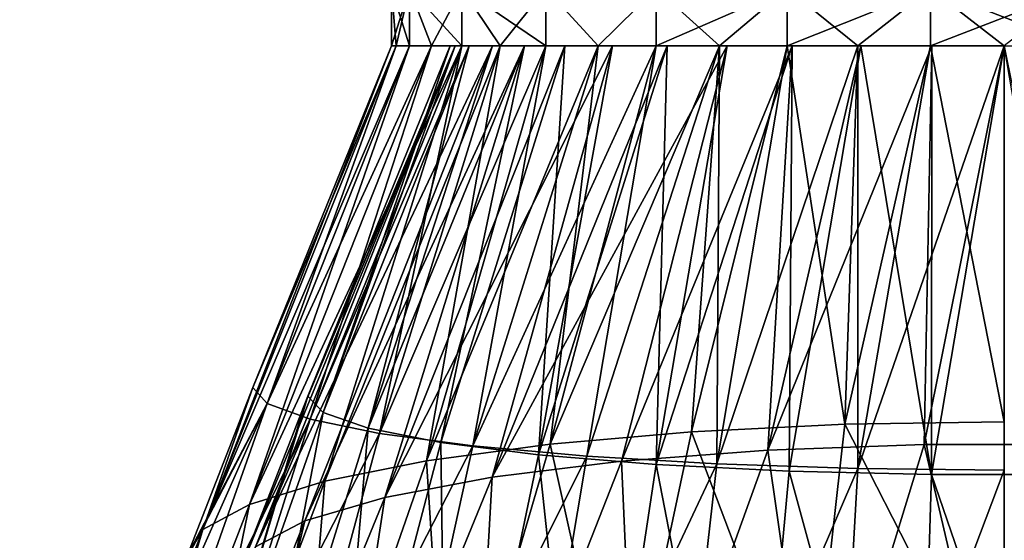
# Model space of a CAD drawing. Header units: millimetres. Extents: x -54 to 54, y -60 to 48.
# Tile 6 of 60: x -38 to 0, y -21 to -1. Entities that reach past the tile are written whole.
import ezdxf

# ---------------------------------------------------------------- set-up
doc = ezdxf.new("R2010")
doc.units = ezdxf.units.MM
doc.header["$LTSCALE"] = 41.718519
for name, color, linetype in [('268', 7, 'CONTINUOUS'), ('269', 7, 'CONTINUOUS'), ('271', 7, 'CONTINUOUS'), ('272', 7, 'CONTINUOUS'), ('273', 7, 'CONTINUOUS'), ('274', 7, 'CONTINUOUS')]:
    doc.layers.add(name, color=color, linetype=linetype)

msp = doc.modelspace()

# ---------------------------------------------------------------- linework, layer by layer
at = {"layer": '268', "linetype": 'Continuous'}
for points in [[(-22.817, 0, 5.624), (-23.5, 0), (-22.818, -2.2, 5.622), (-22.817, 0, 5.624)], [(-22.818, -2.2, 5.622), (-23.5, 0), (-23.329, -2.2, 2.831), (-22.818, -2.2, 5.622)], [(-23.329, -2.2, 2.831), (-23.5, 0), (-23.5, -2.2), (-23.329, -2.2, 2.831)], [(-21.974, -2.2, 8.331), (-22.817, 0, 5.624), (-22.818, -2.2, 5.622), (-21.974, -2.2, 8.331)], [(-20.808, 0, 10.921), (-22.817, 0, 5.624), (-20.809, -2.2, 10.919), (-20.808, 0, 10.921)], [(-20.809, -2.2, 10.919), (-22.817, 0, 5.624), (-21.974, -2.2, 8.331), (-20.809, -2.2, 10.919)], [(-19.341, -2.2, 13.349), (-20.808, 0, 10.921), (-20.809, -2.2, 10.919), (-19.341, -2.2, 13.349)], [(-17.59, -2.2, 15.583), (-20.808, 0, 10.921), (-19.341, -2.2, 13.349), (-17.59, -2.2, 15.583)], [(-17.59, 0, 15.583), (-20.808, 0, 10.921), (-17.59, -2.2, 15.583), (-17.59, 0, 15.583)], [(-13.349, 0, 19.34), (-17.59, 0, 15.583), (-15.583, -2.2, 17.59), (-13.349, 0, 19.34)], [(-15.583, -2.2, 17.59), (-17.59, 0, 15.583), (-17.59, -2.2, 15.583), (-15.583, -2.2, 17.59)], [(-13.348, -2.2, 19.341), (-13.349, 0, 19.34), (-15.583, -2.2, 17.59), (-13.348, -2.2, 19.341)], [(-8.333, 0, 21.973), (-13.349, 0, 19.34), (-10.919, -2.2, 20.809), (-8.333, 0, 21.973)], [(-10.919, -2.2, 20.809), (-13.349, 0, 19.34), (-13.348, -2.2, 19.341), (-10.919, -2.2, 20.809)], [(-8.331, -2.2, 21.974), (-8.333, 0, 21.973), (-10.919, -2.2, 20.809), (-8.331, -2.2, 21.974)], [(-5.622, -2.2, 22.818), (-8.333, 0, 21.973), (-8.331, -2.2, 21.974), (-5.622, -2.2, 22.818)], [(-2.833, 0, 23.329), (-8.333, 0, 21.973), (-5.622, -2.2, 22.818), (-2.833, 0, 23.329)], [(-2.831, -2.2, 23.329), (-2.833, 0, 23.329), (-5.622, -2.2, 22.818), (-2.831, -2.2, 23.329)], [(0, -2.2, 23.5), (-2.833, 0, 23.329), (-2.831, -2.2, 23.329), (0, -2.2, 23.5)], [(2.831, -2.2, 23.329), (-2.833, 0, 23.329), (0, -2.2, 23.5), (2.831, -2.2, 23.329)], [(2.833, 0, 23.329), (-2.833, 0, 23.329), (2.831, -2.2, 23.329), (2.833, 0, 23.329)]]:
    msp.add_3dface(points, dxfattribs=at)
at = {"layer": '269', "linetype": 'Continuous'}
for points in [[(-23.5, -2.2), (-22.817, 0, -5.624), (-23.329, -2.2, -2.831), (-23.5, -2.2)], [(-23.5, 0), (-22.817, 0, -5.624), (-23.5, -2.2), (-23.5, 0)], [(-23.329, -2.2, -2.831), (-22.817, 0, -5.624), (-22.818, -2.2, -5.622), (-23.329, -2.2, -2.831)], [(-22.818, -2.2, -5.622), (-22.817, 0, -5.624), (-21.974, -2.2, -8.331), (-22.818, -2.2, -5.622)], [(-22.817, 0, -5.624), (-20.808, 0, -10.921), (-21.974, -2.2, -8.331), (-22.817, 0, -5.624)], [(-21.974, -2.2, -8.331), (-20.808, 0, -10.921), (-20.809, -2.2, -10.919), (-21.974, -2.2, -8.331)], [(-20.809, -2.2, -10.919), (-20.808, 0, -10.921), (-19.341, -2.2, -13.349), (-20.809, -2.2, -10.919)], [(-20.808, 0, -10.921), (-17.59, 0, -15.583), (-19.341, -2.2, -13.349), (-20.808, 0, -10.921)], [(-19.341, -2.2, -13.349), (-17.59, 0, -15.583), (-17.59, -2.2, -15.583), (-19.341, -2.2, -13.349)], [(-17.59, -2.2, -15.583), (-17.59, 0, -15.583), (-15.583, -2.2, -17.59), (-17.59, -2.2, -15.583)], [(-17.59, 0, -15.583), (-13.349, 0, -19.34), (-15.583, -2.2, -17.59), (-17.59, 0, -15.583)], [(-15.583, -2.2, -17.59), (-13.349, 0, -19.34), (-13.348, -2.2, -19.341), (-15.583, -2.2, -17.59)], [(-13.349, 0, -19.34), (-8.333, 0, -21.973), (-13.348, -2.2, -19.341), (-13.349, 0, -19.34)], [(-13.348, -2.2, -19.341), (-8.333, 0, -21.973), (-10.919, -2.2, -20.809), (-13.348, -2.2, -19.341)], [(-10.919, -2.2, -20.809), (-8.333, 0, -21.973), (-8.331, -2.2, -21.974), (-10.919, -2.2, -20.809)], [(-8.333, 0, -21.973), (-2.833, 0, -23.329), (-8.331, -2.2, -21.974), (-8.333, 0, -21.973)], [(-8.331, -2.2, -21.974), (-2.833, 0, -23.329), (-5.622, -2.2, -22.818), (-8.331, -2.2, -21.974)], [(-5.622, -2.2, -22.818), (-2.833, 0, -23.329), (-2.831, -2.2, -23.329), (-5.622, -2.2, -22.818)], [(-2.833, 0, -23.329), (2.833, 0, -23.329), (-2.831, -2.2, -23.329), (-2.833, 0, -23.329)], [(-2.831, -2.2, -23.329), (2.833, 0, -23.329), (0, -2.2, -23.5), (-2.831, -2.2, -23.329)]]:
    msp.add_3dface(points, dxfattribs=at)
at = {"layer": '271', "linetype": 'Continuous'}
for points in [[(-23.329, -2.2, 2.831), (-23.5, -2.2), (-30.742, -20.763, 4.482), (-23.329, -2.2, 2.831)], [(-22.818, -2.2, 5.622), (-30.742, -20.763, 4.482), (-28.959, -19.799, 10.147), (-22.818, -2.2, 5.622)], [(-22.818, -2.2, 5.622), (-23.329, -2.2, 2.831), (-30.742, -20.763, 4.482), (-22.818, -2.2, 5.622)], [(-30.742, -20.763, 4.482), (-23.5, -2.2), (-28.828, -15.313, -0.946), (-30.742, -20.763, 4.482)], [(-21.974, -2.2, 8.331), (-22.818, -2.2, 5.622), (-28.959, -19.799, 10.147), (-21.974, -2.2, 8.331)], [(-20.809, -2.2, 10.919), (-28.959, -19.799, 10.147), (-26.062, -18.911, 15.367), (-20.809, -2.2, 10.919)], [(-20.809, -2.2, 10.919), (-21.974, -2.2, 8.331), (-28.959, -19.799, 10.147), (-20.809, -2.2, 10.919)], [(-19.341, -2.2, 13.349), (-26.062, -18.911, 15.367), (-22.164, -18.132, 19.943), (-19.341, -2.2, 13.349)], [(-19.341, -2.2, 13.349), (-20.809, -2.2, 10.919), (-26.062, -18.911, 15.367), (-19.341, -2.2, 13.349)], [(-17.59, -2.2, 15.583), (-19.341, -2.2, 13.349), (-22.164, -18.132, 19.943), (-17.59, -2.2, 15.583)], [(-15.583, -2.2, 17.59), (-22.164, -18.132, 19.943), (-17.414, -17.493, 23.698), (-15.583, -2.2, 17.59)], [(-15.583, -2.2, 17.59), (-17.59, -2.2, 15.583), (-22.164, -18.132, 19.943), (-15.583, -2.2, 17.59)], [(-13.348, -2.2, 19.341), (-15.583, -2.2, 17.59), (-17.414, -17.493, 23.698), (-13.348, -2.2, 19.341)], [(-10.919, -2.2, 20.809), (-17.414, -17.493, 23.698), (-11.995, -17.018, 26.488), (-10.919, -2.2, 20.809)], [(-10.919, -2.2, 20.809), (-13.348, -2.2, 19.341), (-17.414, -17.493, 23.698), (-10.919, -2.2, 20.809)], [(-8.331, -2.2, 21.974), (-11.995, -17.018, 26.488), (-6.115, -16.725, 28.207), (-8.331, -2.2, 21.974)], [(-8.331, -2.2, 21.974), (-10.919, -2.2, 20.809), (-11.995, -17.018, 26.488), (-8.331, -2.2, 21.974)], [(-5.622, -2.2, 22.818), (-8.331, -2.2, 21.974), (-6.115, -16.725, 28.207), (-5.622, -2.2, 22.818)], [(-2.831, -2.2, 23.329), (-6.115, -16.725, 28.207), (0, -16.627, 28.787), (-2.831, -2.2, 23.329)], [(-2.831, -2.2, 23.329), (-5.622, -2.2, 22.818), (-6.115, -16.725, 28.207), (-2.831, -2.2, 23.329)], [(0, -2.2, 23.5), (-2.831, -2.2, 23.329), (0, -16.627, 28.787), (0, -2.2, 23.5)], [(-31.345, -21.767, -1.408), (-30.742, -20.763, 4.482), (-28.828, -15.313, -0.946), (-31.345, -21.767, -1.408)], [(-11.995, -17.018, 26.488), (-7.487, -28.942, 32.626), (-6.115, -16.725, 28.207), (-11.995, -17.018, 26.488)], [(-7.487, -28.942, 32.626), (0, -28.69, 33.317), (-6.115, -16.725, 28.207), (-7.487, -28.942, 32.626)], [(-6.115, -16.725, 28.207), (0, -28.69, 33.317), (0, -16.627, 28.787), (-6.115, -16.725, 28.207)], [(-17.414, -17.493, 23.698), (-14.693, -29.688, 30.577), (-11.995, -17.018, 26.488), (-17.414, -17.493, 23.698)], [(-14.693, -29.688, 30.577), (-7.487, -28.942, 32.626), (-11.995, -17.018, 26.488), (-14.693, -29.688, 30.577)], [(-22.164, -18.132, 19.943), (-21.343, -30.9, 27.246), (-17.414, -17.493, 23.698), (-22.164, -18.132, 19.943)], [(-21.343, -30.9, 27.246), (-14.693, -29.688, 30.577), (-17.414, -17.493, 23.698), (-21.343, -30.9, 27.246)], [(-26.062, -18.911, 15.367), (-27.18, -32.533, 22.758), (-22.164, -18.132, 19.943), (-26.062, -18.911, 15.367)], [(-27.18, -32.533, 22.758), (-21.343, -30.9, 27.246), (-22.164, -18.132, 19.943), (-27.18, -32.533, 22.758)], [(-28.959, -19.799, 10.147), (-31.979, -34.525, 17.287), (-26.062, -18.911, 15.367), (-28.959, -19.799, 10.147)], [(-31.979, -34.525, 17.287), (-27.18, -32.533, 22.758), (-26.062, -18.911, 15.367), (-31.979, -34.525, 17.287)], [(-35.554, -36.798, 11.041), (-31.979, -34.525, 17.287), (-28.959, -19.799, 10.147), (-35.554, -36.798, 11.041)], [(-30.742, -20.763, 4.482), (-35.554, -36.798, 11.041), (-28.959, -19.799, 10.147), (-30.742, -20.763, 4.482)], [(-37.768, -39.265, 4.262), (-35.554, -36.798, 11.041), (-30.742, -20.763, 4.482), (-37.768, -39.265, 4.262)], [(-31.345, -21.767, -1.408), (-37.768, -39.265, 4.262), (-30.742, -20.763, 4.482), (-31.345, -21.767, -1.408)]]:
    msp.add_3dface(points, dxfattribs=at)
at = {"layer": '272', "linetype": 'Continuous'}
for points in [[(-28.828, -15.313, -0.946), (-23.329, -2.2, -2.831), (-28.271, -15.926, -6.419), (-28.828, -15.313, -0.946)], [(-23.5, -2.2), (-23.329, -2.2, -2.831), (-28.828, -15.313, -0.946), (-23.5, -2.2)], [(-28.271, -15.926, -6.419), (-21.974, -2.2, -8.331), (-26.631, -16.523, -11.681), (-28.271, -15.926, -6.419)], [(-22.818, -2.2, -5.622), (-21.974, -2.2, -8.331), (-28.271, -15.926, -6.419), (-22.818, -2.2, -5.622)], [(-23.329, -2.2, -2.831), (-22.818, -2.2, -5.622), (-28.271, -15.926, -6.419), (-23.329, -2.2, -2.831)], [(-26.631, -16.523, -11.681), (-20.809, -2.2, -10.919), (-23.967, -17.073, -16.531), (-26.631, -16.523, -11.681)], [(-21.974, -2.2, -8.331), (-20.809, -2.2, -10.919), (-26.631, -16.523, -11.681), (-21.974, -2.2, -8.331)], [(-23.967, -17.073, -16.531), (-17.59, -2.2, -15.583), (-20.382, -17.555, -20.782), (-23.967, -17.073, -16.531)], [(-19.341, -2.2, -13.349), (-17.59, -2.2, -15.583), (-23.967, -17.073, -16.531), (-19.341, -2.2, -13.349)], [(-20.809, -2.2, -10.919), (-19.341, -2.2, -13.349), (-23.967, -17.073, -16.531), (-20.809, -2.2, -10.919)], [(-15.583, -2.2, -17.59), (-13.348, -2.2, -19.341), (-20.382, -17.555, -20.782), (-15.583, -2.2, -17.59)], [(-17.59, -2.2, -15.583), (-15.583, -2.2, -17.59), (-20.382, -17.555, -20.782), (-17.59, -2.2, -15.583)], [(-20.382, -17.555, -20.782), (-13.348, -2.2, -19.341), (-16.014, -17.95, -24.271), (-20.382, -17.555, -20.782)], [(-13.348, -2.2, -19.341), (-10.919, -2.2, -20.809), (-16.014, -17.95, -24.271), (-13.348, -2.2, -19.341)], [(-16.014, -17.95, -24.271), (-10.919, -2.2, -20.809), (-11.031, -18.244, -26.863), (-16.014, -17.95, -24.271)], [(-10.919, -2.2, -20.809), (-8.331, -2.2, -21.974), (-11.031, -18.244, -26.863), (-10.919, -2.2, -20.809)], [(-8.331, -2.2, -21.974), (-5.622, -2.2, -22.818), (-11.031, -18.244, -26.863), (-8.331, -2.2, -21.974)], [(-11.031, -18.244, -26.863), (-5.622, -2.2, -22.818), (-5.623, -18.425, -28.46), (-11.031, -18.244, -26.863)], [(-5.622, -2.2, -22.818), (-2.831, -2.2, -23.329), (-5.623, -18.425, -28.46), (-5.622, -2.2, -22.818)], [(-2.831, -2.2, -23.329), (0, -2.2, -23.5), (-5.623, -18.425, -28.46), (-2.831, -2.2, -23.329)], [(-5.623, -18.425, -28.46), (0, -2.2, -23.5), (0, -18.486, -28.999), (-5.623, -18.425, -28.46)], [(-31.345, -21.767, -1.408), (-28.828, -15.313, -0.946), (-28.271, -15.926, -6.419), (-31.345, -21.767, -1.408)], [(-33.278, -30.112, -8.211), (-33.932, -28.655, -1.894), (-28.271, -15.926, -6.419), (-33.278, -30.112, -8.211)], [(-33.932, -28.655, -1.894), (-31.485, -22.132, -1.434), (-28.271, -15.926, -6.419), (-33.932, -28.655, -1.894)], [(-33.278, -30.112, -8.211), (-28.271, -15.926, -6.419), (-26.631, -16.523, -11.681), (-33.278, -30.112, -8.211)], [(-31.485, -22.132, -1.434), (-31.345, -21.767, -1.408), (-28.271, -15.926, -6.419), (-31.485, -22.132, -1.434)], [(-31.347, -31.518, -14.287), (-33.278, -30.112, -8.211), (-26.631, -16.523, -11.681), (-31.347, -31.518, -14.287)], [(-31.347, -31.518, -14.287), (-26.631, -16.523, -11.681), (-23.967, -17.073, -16.531), (-31.347, -31.518, -14.287)], [(-28.212, -32.814, -19.886), (-31.347, -31.518, -14.287), (-23.967, -17.073, -16.531), (-28.212, -32.814, -19.886)], [(-28.212, -32.814, -19.886), (-23.967, -17.073, -16.531), (-20.382, -17.555, -20.782), (-28.212, -32.814, -19.886)], [(-23.992, -33.95, -24.793), (-28.212, -32.814, -19.886), (-20.382, -17.555, -20.782), (-23.992, -33.95, -24.793)], [(-23.992, -33.95, -24.793), (-20.382, -17.555, -20.782), (-16.014, -17.95, -24.271), (-23.992, -33.95, -24.793)], [(-18.851, -34.882, -28.821), (-23.992, -33.95, -24.793), (-16.014, -17.95, -24.271), (-18.851, -34.882, -28.821)], [(-18.851, -34.882, -28.821), (-16.014, -17.95, -24.271), (-11.031, -18.244, -26.863), (-18.851, -34.882, -28.821)], [(-12.985, -35.575, -31.813), (-18.851, -34.882, -28.821), (-11.031, -18.244, -26.863), (-12.985, -35.575, -31.813)], [(-12.985, -35.575, -31.813), (-11.031, -18.244, -26.863), (-5.623, -18.425, -28.46), (-12.985, -35.575, -31.813)], [(-6.619, -36.002, -33.656), (-12.985, -35.575, -31.813), (-5.623, -18.425, -28.46), (-6.619, -36.002, -33.656)], [(-6.619, -36.002, -33.656), (-5.623, -18.425, -28.46), (0, -18.486, -28.999), (-6.619, -36.002, -33.656)], [(0, -36.146, -34.278), (-6.619, -36.002, -33.656), (0, -18.486, -28.999), (0, -36.146, -34.278)]]:
    msp.add_3dface(points, dxfattribs=at)
at = {"layer": '273', "color": 2, "linetype": 'Continuous'}
for points in [[(-26.127, -16.274, -6.369), (-21.25, -2.2), (-26.711, -15.647, -0.971), (-26.127, -16.274, -6.369)], [(-21.068, -2.2, -2.774), (-21.25, -2.2), (-26.127, -16.274, -6.369), (-21.068, -2.2, -2.774)], [(-20.526, -2.2, -5.499), (-21.068, -2.2, -2.774), (-26.127, -16.274, -6.369), (-20.526, -2.2, -5.499)], [(-24.401, -16.875, -11.531), (-20.526, -2.2, -5.499), (-26.127, -16.274, -6.369), (-24.401, -16.875, -11.531)], [(-19.633, -2.2, -8.132), (-20.526, -2.2, -5.499), (-24.401, -16.875, -11.531), (-19.633, -2.2, -8.132)], [(-18.403, -2.2, -10.625), (-19.633, -2.2, -8.132), (-24.401, -16.875, -11.531), (-18.403, -2.2, -10.625)], [(-21.609, -17.422, -16.231), (-18.403, -2.2, -10.625), (-24.401, -16.875, -11.531), (-21.609, -17.422, -16.231)], [(-17.873, -17.891, -20.265), (-16.859, -2.2, -12.936), (-21.609, -17.422, -16.231), (-17.873, -17.891, -20.265)], [(-16.859, -2.2, -12.936), (-18.403, -2.2, -10.625), (-21.609, -17.422, -16.231), (-16.859, -2.2, -12.936)], [(-12.935, -2.2, -16.859), (-15.026, -2.2, -15.026), (-17.873, -17.891, -20.265), (-12.935, -2.2, -16.859)], [(-13.355, -18.262, -23.455), (-12.935, -2.2, -16.859), (-17.873, -17.891, -20.265), (-13.355, -18.262, -23.455)], [(-15.026, -2.2, -15.026), (-16.859, -2.2, -12.936), (-17.873, -17.891, -20.265), (-15.026, -2.2, -15.026)], [(-10.626, -2.2, -18.403), (-12.935, -2.2, -16.859), (-13.355, -18.262, -23.455), (-10.626, -2.2, -18.403)], [(-8.132, -2.2, -19.632), (-10.626, -2.2, -18.403), (-13.355, -18.262, -23.455), (-8.132, -2.2, -19.632)], [(-8.254, -18.519, -25.663), (-8.132, -2.2, -19.632), (-13.355, -18.262, -23.455), (-8.254, -18.519, -25.663)], [(-5.5, -2.2, -20.526), (-8.132, -2.2, -19.632), (-8.254, -18.519, -25.663), (-5.5, -2.2, -20.526)], [(-2.792, -18.65, -26.791), (-5.5, -2.2, -20.526), (-8.254, -18.519, -25.663), (-2.792, -18.65, -26.791)], [(-2.774, -2.2, -21.068), (-5.5, -2.2, -20.526), (-2.792, -18.65, -26.791), (-2.774, -2.2, -21.068)], [(0, -2.2, -21.25), (-2.774, -2.2, -21.068), (-2.792, -18.65, -26.791), (0, -2.2, -21.25)], [(2.792, -18.65, -26.791), (0, -2.2, -21.25), (-2.792, -18.65, -26.791), (2.792, -18.65, -26.791)], [(-31.255, -30.847, -8.275), (-26.127, -16.274, -6.369), (-26.711, -15.647, -0.971), (-31.255, -30.847, -8.275)], [(-31.255, -30.847, -8.275), (-26.711, -15.647, -0.971), (-26.854, -16.008, -0.997), (-31.255, -30.847, -8.275)], [(-31.255, -30.847, -8.275), (-26.854, -16.008, -0.997), (-29.37, -22.464, -1.458), (-31.255, -30.847, -8.275)], [(-31.255, -30.847, -8.275), (-29.191, -32.286, -14.331), (-26.127, -16.274, -6.369), (-31.255, -30.847, -8.275)], [(-29.191, -32.286, -14.331), (-24.401, -16.875, -11.531), (-26.127, -16.274, -6.369), (-29.191, -32.286, -14.331)], [(-29.191, -32.286, -14.331), (-25.851, -33.597, -19.845), (-24.401, -16.875, -11.531), (-29.191, -32.286, -14.331)], [(-25.851, -33.597, -19.845), (-21.609, -17.422, -16.231), (-24.401, -16.875, -11.531), (-25.851, -33.597, -19.845)], [(-25.851, -33.597, -19.845), (-21.381, -34.722, -24.577), (-21.609, -17.422, -16.231), (-25.851, -33.597, -19.845)], [(-21.381, -34.722, -24.577), (-17.873, -17.891, -20.265), (-21.609, -17.422, -16.231), (-21.381, -34.722, -24.577)], [(-21.381, -34.722, -24.577), (-15.977, -35.611, -28.319), (-17.873, -17.891, -20.265), (-21.381, -34.722, -24.577)], [(-15.977, -35.611, -28.319), (-13.355, -18.262, -23.455), (-17.873, -17.891, -20.265), (-15.977, -35.611, -28.319)], [(-15.977, -35.611, -28.319), (-9.874, -36.227, -30.909), (-13.355, -18.262, -23.455), (-15.977, -35.611, -28.319)], [(-9.874, -36.227, -30.909), (-8.254, -18.519, -25.663), (-13.355, -18.262, -23.455), (-9.874, -36.227, -30.909)], [(-9.874, -36.227, -30.909), (-3.34, -36.541, -32.233), (-8.254, -18.519, -25.663), (-9.874, -36.227, -30.909)], [(-3.34, -36.541, -32.233), (-2.792, -18.65, -26.791), (-8.254, -18.519, -25.663), (-3.34, -36.541, -32.233)], [(-3.34, -36.541, -32.233), (3.34, -36.541, -32.233), (-2.792, -18.65, -26.791), (-3.34, -36.541, -32.233)], [(3.34, -36.541, -32.233), (2.792, -18.65, -26.791), (-2.792, -18.65, -26.791), (3.34, -36.541, -32.233)]]:
    msp.add_3dface(points, dxfattribs=at)
at = {"layer": '274', "color": 2, "linetype": 'Continuous'}
for points in [[(-28.726, -21.422, 4.415), (-29.37, -22.464, -1.458), (-21.068, -2.2, 2.774), (-28.726, -21.422, 4.415)], [(-29.37, -22.464, -1.458), (-26.854, -16.008, -0.997), (-21.068, -2.2, 2.774), (-29.37, -22.464, -1.458)], [(-19.633, -2.2, 8.132), (-28.726, -21.422, 4.415), (-20.526, -2.2, 5.499), (-19.633, -2.2, 8.132)], [(-20.526, -2.2, 5.499), (-28.726, -21.422, 4.415), (-21.068, -2.2, 2.774), (-20.526, -2.2, 5.499)], [(-26.829, -20.431, 10.03), (-28.726, -21.422, 4.415), (-19.633, -2.2, 8.132), (-26.829, -20.431, 10.03)], [(-26.854, -16.008, -0.997), (-26.711, -15.647, -0.971), (-21.068, -2.2, 2.774), (-26.854, -16.008, -0.997)], [(-18.403, -2.2, 10.625), (-26.829, -20.431, 10.03), (-19.633, -2.2, 8.132), (-18.403, -2.2, 10.625)], [(-23.759, -19.53, 15.144), (-26.829, -20.431, 10.03), (-18.403, -2.2, 10.625), (-23.759, -19.53, 15.144)], [(-26.711, -15.647, -0.971), (-21.25, -2.2), (-21.068, -2.2, 2.774), (-26.711, -15.647, -0.971)], [(-16.859, -2.2, 12.936), (-23.759, -19.53, 15.144), (-18.403, -2.2, 10.625), (-16.859, -2.2, 12.936)], [(-15.026, -2.2, 15.026), (-23.759, -19.53, 15.144), (-16.859, -2.2, 12.936), (-15.026, -2.2, 15.026)], [(-19.651, -18.756, 19.532), (-23.759, -19.53, 15.144), (-15.026, -2.2, 15.026), (-19.651, -18.756, 19.532)], [(-14.684, -18.144, 23.003), (-19.651, -18.756, 19.532), (-10.626, -2.2, 18.403), (-14.684, -18.144, 23.003)], [(-12.935, -2.2, 16.859), (-19.651, -18.756, 19.532), (-15.026, -2.2, 15.026), (-12.935, -2.2, 16.859)], [(-10.626, -2.2, 18.403), (-19.651, -18.756, 19.532), (-12.935, -2.2, 16.859), (-10.626, -2.2, 18.403)], [(-9.075, -17.721, 25.404), (-14.684, -18.144, 23.003), (-8.132, -2.2, 19.632), (-9.075, -17.721, 25.404)], [(-8.132, -2.2, 19.632), (-14.684, -18.144, 23.003), (-10.626, -2.2, 18.403), (-8.132, -2.2, 19.632)], [(-5.5, -2.2, 20.526), (-9.075, -17.721, 25.404), (-8.132, -2.2, 19.632), (-5.5, -2.2, 20.526)], [(-2.774, -2.2, 21.068), (-9.075, -17.721, 25.404), (-5.5, -2.2, 20.526), (-2.774, -2.2, 21.068)], [(-3.07, -17.504, 26.632), (-9.075, -17.721, 25.404), (-2.774, -2.2, 21.068), (-3.07, -17.504, 26.632)], [(0, -2.2, 21.25), (-3.07, -17.504, 26.632), (-2.774, -2.2, 21.068), (0, -2.2, 21.25)], [(3.07, -17.504, 26.632), (-3.07, -17.504, 26.632), (0, -2.2, 21.25), (3.07, -17.504, 26.632)], [(-9.075, -17.721, 25.404), (-14.08, -31.62, 29.068), (-14.684, -18.144, 23.003), (-9.075, -17.721, 25.404)], [(-7.177, -30.904, 31.035), (-14.08, -31.62, 29.068), (-9.075, -17.721, 25.404), (-7.177, -30.904, 31.035)], [(-3.07, -17.504, 26.632), (-7.177, -30.904, 31.035), (-9.075, -17.721, 25.404), (-3.07, -17.504, 26.632)], [(0, -30.663, 31.699), (-7.177, -30.904, 31.035), (-3.07, -17.504, 26.632), (0, -30.663, 31.699)], [(3.07, -17.504, 26.632), (0, -30.663, 31.699), (-3.07, -17.504, 26.632), (3.07, -17.504, 26.632)], [(7.177, -30.904, 31.035), (0, -30.663, 31.699), (3.07, -17.504, 26.632), (7.177, -30.904, 31.035)], [(-14.08, -31.62, 29.068), (-20.443, -32.783, 25.872), (-14.684, -18.144, 23.003), (-14.08, -31.62, 29.068)], [(-14.684, -18.144, 23.003), (-20.443, -32.783, 25.872), (-19.651, -18.756, 19.532), (-14.684, -18.144, 23.003)], [(-19.651, -18.756, 19.532), (-26.022, -34.349, 21.571), (-23.759, -19.53, 15.144), (-19.651, -18.756, 19.532)], [(-20.443, -32.783, 25.872), (-26.022, -34.349, 21.571), (-19.651, -18.756, 19.532), (-20.443, -32.783, 25.872)], [(-23.759, -19.53, 15.144), (-30.599, -36.257, 16.329), (-26.829, -20.431, 10.03), (-23.759, -19.53, 15.144)], [(-26.022, -34.349, 21.571), (-30.599, -36.257, 16.329), (-23.759, -19.53, 15.144), (-26.022, -34.349, 21.571)], [(-26.829, -20.431, 10.03), (-34, -38.433, 10.349), (-28.726, -21.422, 4.415), (-26.829, -20.431, 10.03)], [(-30.599, -36.257, 16.329), (-34, -38.433, 10.349), (-26.829, -20.431, 10.03), (-30.599, -36.257, 16.329)]]:
    msp.add_3dface(points, dxfattribs=at)

doc.saveas('drawing.dxf')
